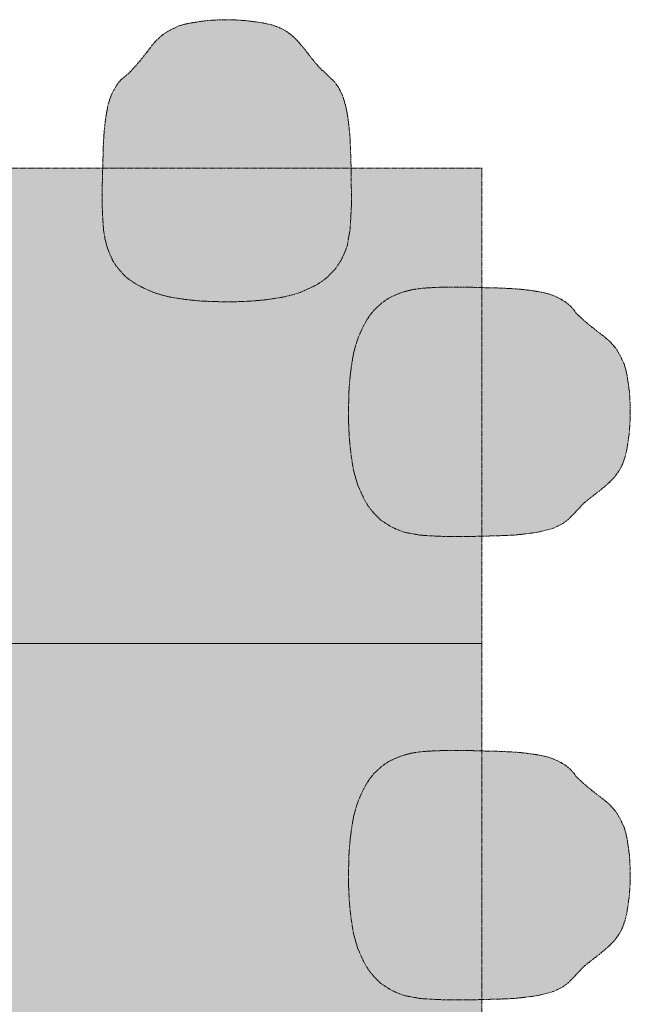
# Model space of a CAD drawing. Extents: x 0 to 92550, y 0 to 59400.
# Tile 87 of 94: x 40845 to 41874, y 45292 to 46950. Entities that reach past the tile are written whole.
import ezdxf
from ezdxf.xclip import XClip

# ---------------------------------------------------------------- set-up
doc = ezdxf.new("R2010")
doc.units = 0
doc.header["$MEASUREMENT"] = 0
doc.header["$XCLIPFRAME"] = 0
doc.linetypes.add('Streeplijn fijn', pattern=[234.119993, 155.999994, -78.119999])
doc.layers.add('ZZ 72 Vaste inrichting', color=7, linetype='Continuous')

# ---------------------------------------------------------------- blocks, each defined once
blk = doc.blocks.new('Drawing_1_1', base_point=(5738.9, 6500))
at = {"layer": 'ZZ 72 Vaste inrichting', "linetype": 'Continuous', "lineweight": 0, "true_color": 0xffffff}
for points in [[(41354.1, 46509.5), (41363.9, 46517), (41376.3, 46529.8), (41385.9, 46544.2), (41392.2, 46557.2), (41396.7, 46569), (41398.7, 46580.3), (41401.7, 46597), (41402.7, 46614.2), (41403.9, 46637.8), (41403.7, 46682.6), (41403.5, 46697.4), (41402.3, 46734.1), (41401.5, 46753.7), (41399.9, 46769), (41397.9, 46785.6), (41396.3, 46795), (41394.5, 46803.3), (41392.1, 46812.4), (41390.1, 46819.6), (41387.1, 46826.2), (41381.9, 46836.5), (41374.9, 46846.1), (41371.3, 46849.3), (41362.7, 46857.7), (41353.7, 46865.8), (41346.7, 46873.1), (41335.3, 46887.2), (41324.1, 46901.6), (41313.1, 46914.5), (41305.1, 46922.2), (41301.9, 46924.8), (41293.9, 46930.7), (41289.9, 46933), (41282.5, 46936.7), (41269.9, 46941.2), (41257.1, 46944.2), (41241.9, 46946.6), (41227.5, 46948.3), (41201.7, 46950), (41183.7, 46949.9), (41161.1, 46948.5), (41147.8, 46946.9), (41132.1, 46944.3), (41121.1, 46941.8), (41113.3, 46939.6), (41099.1, 46932.8), (41094.3, 46930.1), (41090.3, 46927.6), (41085.9, 46924.8), (41084.7, 46923.7), (41079.9, 46919.4), (41078.5, 46917.8), (41075.1, 46915), (41071.9, 46911.4), (41068.7, 46907.6), (41064.3, 46902.1), (41060.3, 46896.6), (41050.7, 46884.6), (41043.7, 46876.1), (41035.3, 46866.6), (41031.1, 46862), (41027.1, 46858.3), (41023.1, 46855.3), (41015.5, 46848.6), (41012.1, 46844.6), (41008.5, 46840), (41004.5, 46833.1), (41000.7, 46826.3), (40997.8, 46819.4), (40995.7, 46813.1), (40993, 46803.2), (40992.1, 46797.2), (40991.1, 46792.1), (40989.9, 46784.1), (40988.5, 46774), (40986.9, 46756.7), (40986.1, 46741.3), (40985.5, 46730.3), (40985.3, 46717.1), (40984.6, 46696), (40984.3, 46680.6), (40983.9, 46663.4), (40983.9, 46648.3), (40984.1, 46632.8), (40984.3, 46631.3), (40984.9, 46614.5), (40985.3, 46609.2), (40986.3, 46595.7), (40986.9, 46592.2), (40988.9, 46580.1), (40992.3, 46567.2), (40996.9, 46555.1), (41002.1, 46543.9), (41008.7, 46533.8), (41020.8, 46519.8), (41027.3, 46514.4), (41033.3, 46509.8), (41041.4, 46504.8), (41053.9, 46498.3), (41067.9, 46492), (41079.7, 46487.8), (41082.9, 46486.9), (41096.3, 46483.5), (41113.5, 46480.6), (41128.3, 46478.6), (41131.3, 46478.3), (41142.5, 46477.2), (41155.7, 46476.1), (41171.9, 46475.5), (41189.9, 46475), (41209.3, 46475.2), (41225.1, 46475.8), (41239.7, 46476.7), (41254.3, 46478), (41270.7, 46480.1), (41272.4, 46480.3), (41285.9, 46482.5), (41288.9, 46483.1), (41304.9, 46487), (41317.7, 46491.1), (41320.1, 46492), (41334.1, 46498.3), (41344.5, 46503.3)], [(40023.9, 45900), (41623.9, 45900), (41623.9, 46700), (40023.9, 46700)], [(41433.3, 46129.7), (41440.9, 46120.1), (41453.7, 46107.7), (41468.1, 46098.1), (41481, 46091.6), (41492.9, 46087.3), (41504, 46085.2), (41520.9, 46082.1), (41538.1, 46081.1), (41561.7, 46080), (41606.5, 46080.1), (41621.3, 46080.4), (41658.1, 46081.5), (41677.5, 46082.3), (41692.8, 46083.9), (41709.5, 46086.1), (41718.9, 46087.5), (41727.1, 46089.5), (41736.2, 46091.7), (41743.5, 46093.8), (41750.1, 46096.8), (41760.3, 46101.9), (41769.9, 46109.1), (41773.3, 46112.6), (41781.5, 46121.1), (41789.7, 46130.2), (41796.8, 46137.1), (41811.1, 46148.5), (41825.5, 46159.7), (41838.5, 46170.8), (41846.1, 46178.8), (41848.7, 46182), (41854.5, 46190.1), (41856.9, 46194), (41860.5, 46201.5), (41865.1, 46213.9), (41868.1, 46226.8), (41870.5, 46241.9), (41872.3, 46256.4), (41873.9, 46282.1), (41873.7, 46300.3), (41872.5, 46322.7), (41870.6, 46336), (41868.3, 46351.8), (41865.7, 46362.7), (41863.5, 46370.5), (41856.7, 46384.8), (41853.9, 46389.5), (41851.5, 46393.6), (41848.7, 46398), (41847.5, 46399.3), (41843.3, 46404.1), (41841.7, 46405.5), (41838.9, 46408.9), (41835.3, 46411.9), (41831.5, 46415.3), (41825.8, 46419.6), (41820.5, 46423.7), (41808.5, 46433.1), (41799.9, 46440.1), (41790.5, 46448.6), (41785.8, 46452.8), (41782.2, 46456.8), (41779.3, 46460.8), (41772.5, 46468.4), (41768.5, 46471.8), (41763.9, 46475.4), (41757.1, 46479.4), (41750.1, 46483.1), (41743.3, 46486), (41736.9, 46488.2), (41727.1, 46490.8), (41721.1, 46491.7), (41715.9, 46492.7), (41707.9, 46493.9), (41697.9, 46495.3), (41680.6, 46497), (41665.1, 46497.7), (41654.1, 46498.4), (41640.9, 46498.5), (41619.9, 46499.2), (41604.5, 46499.6), (41587.3, 46499.9), (41572.3, 46500), (41556.7, 46499.7), (41555.1, 46499.7), (41538.3, 46498.9), (41533.1, 46498.6), (41519.5, 46497.5), (41516.1, 46497.1), (41504, 46495), (41491.1, 46491.6), (41478.9, 46487), (41467.7, 46481.8), (41457.7, 46475.1), (41443.6, 46463), (41438.3, 46456.6), (41433.7, 46450.6), (41428.7, 46442.3), (41422.1, 46430.1), (41415.8, 46416.1), (41411.7, 46404.1), (41410.7, 46401), (41407.3, 46387.5), (41404.5, 46370.5), (41402.5, 46355.4), (41402.1, 46352.7), (41401.1, 46341.3), (41399.9, 46328.1), (41399.5, 46311.9), (41398.8, 46293.9), (41399.1, 46274.7), (41399.7, 46258.7), (41400.5, 46244.1), (41401.9, 46229.6), (41403.9, 46213.2), (41404.3, 46211.3), (41406.3, 46198), (41406.9, 46194.9), (41410.9, 46178.9), (41414.9, 46166.1), (41415.8, 46163.7), (41422.1, 46149.8), (41427.1, 46139.5)], [(41623.9, 45900), (40823.8, 45900), (40823.8, 44300), (41623.9, 44300)], [(41433.3, 45349.7), (41440.9, 45340.1), (41453.7, 45327.6), (41468.1, 45318.1), (41481, 45311.6), (41492.9, 45307.3), (41504, 45305.2), (41520.9, 45302.1), (41538.1, 45301.1), (41561.7, 45300), (41606.5, 45300.1), (41621.3, 45300.4), (41658.1, 45301.5), (41677.5, 45302.3), (41692.8, 45303.9), (41709.5, 45306.1), (41718.9, 45307.5), (41727.1, 45309.4), (41736.2, 45311.7), (41743.5, 45313.8), (41750.1, 45316.8), (41760.3, 45321.9), (41769.9, 45329.1), (41773.3, 45332.6), (41781.5, 45341.1), (41789.7, 45350.2), (41796.8, 45357.1), (41811.1, 45368.5), (41825.5, 45379.7), (41838.5, 45390.8), (41846.1, 45398.8), (41848.7, 45402), (41854.5, 45410.1), (41856.9, 45413.9), (41860.5, 45421.4), (41865.1, 45433.9), (41868.1, 45446.8), (41870.5, 45461.9), (41872.3, 45476.4), (41873.9, 45502.1), (41873.7, 45520.3), (41872.5, 45542.7), (41870.6, 45556), (41868.3, 45571.8), (41865.7, 45582.7), (41863.5, 45590.5), (41856.7, 45604.8), (41853.9, 45609.5), (41851.5, 45613.6), (41848.7, 45618), (41847.5, 45619.3), (41843.3, 45624.1), (41841.7, 45625.5), (41838.9, 45628.9), (41835.3, 45631.9), (41831.5, 45635.2), (41825.8, 45639.6), (41820.5, 45643.7), (41808.5, 45653.1), (41799.9, 45660.1), (41790.5, 45668.6), (41785.8, 45672.8), (41782.2, 45676.8), (41779.3, 45680.8), (41772.5, 45688.4), (41768.5, 45691.8), (41763.9, 45695.4), (41757.1, 45699.4), (41750.1, 45703.1), (41743.3, 45706), (41736.9, 45708.2), (41727.1, 45710.8), (41721.1, 45711.7), (41715.9, 45712.7), (41707.9, 45713.9), (41697.9, 45715.3), (41680.6, 45717), (41665.1, 45717.7), (41654.1, 45718.4), (41640.9, 45718.5), (41619.9, 45719.2), (41604.5, 45719.6), (41587.3, 45719.9), (41572.3, 45720), (41556.7, 45719.7), (41555.1, 45719.7), (41538.3, 45718.9), (41533.1, 45718.6), (41519.5, 45717.5), (41516.1, 45717), (41504, 45715), (41491.1, 45711.6), (41478.9, 45707), (41467.7, 45701.8), (41457.7, 45695.1), (41443.6, 45683), (41438.3, 45676.6), (41433.7, 45670.6), (41428.7, 45662.3), (41422.1, 45650.1), (41415.8, 45636), (41411.7, 45624.1), (41410.7, 45620.9), (41407.3, 45607.5), (41404.5, 45590.5), (41402.5, 45575.4), (41402.1, 45572.6), (41401.1, 45561.3), (41399.9, 45548.1), (41399.5, 45531.9), (41398.8, 45513.9), (41399.1, 45494.7), (41399.7, 45478.7), (41400.5, 45464.1), (41401.9, 45449.6), (41403.9, 45433.2), (41404.3, 45431.3), (41406.3, 45418), (41406.9, 45414.9), (41410.9, 45398.9), (41414.9, 45386.1), (41415.8, 45383.7), (41422.1, 45369.8), (41427.1, 45359.5)]]:
    blk.add_hatch(color=7, dxfattribs=at).paths.add_polyline_path(points)
at = {"layer": 'ZZ 72 Vaste inrichting', "color": 174, "linetype": 'Streeplijn fijn', "lineweight": 5, "ltscale": 0.01, "true_color": 0x0000aa, "flags": 128}
for points in [[(41113.3, 46939.6), (41121.1, 46941.9)], [(41121.1, 46941.9), (41132.1, 46944.3)], [(41132.1, 46944.3), (41147.9, 46946.8)], [(41147.9, 46946.8), (41161.1, 46948.6)], [(41161.1, 46948.6), (41183.7, 46949.9)], [(41183.7, 46949.9), (41201.7, 46950)], [(41201.7, 46950), (41227.5, 46948.3)], [(41227.5, 46948.3), (41241.9, 46946.5)], [(41241.9, 46946.5), (41257, 46944.2)], [(41257.1, 46944.2), (41269.8, 46941.2)], [(41084.7, 46923.7), (41085.9, 46924.8)], [(41085.9, 46924.8), (41090.2, 46927.6)], [(41090.3, 46927.6), (41094.3, 46930.1)], [(41094.3, 46930.1), (41099.1, 46932.8)], [(41099.1, 46932.8), (41113.3, 46939.6)], [(41269.9, 46941.2), (41282.5, 46936.7)], [(41282.5, 46936.7), (41289.9, 46933)], [(41289.9, 46933), (41293.9, 46930.7)], [(41293.9, 46930.7), (41301.9, 46924.9)], [(41301.9, 46924.9), (41305, 46922.1)], [(41068.7, 46907.6), (41071.8, 46911.4)], [(41071.9, 46911.4), (41075.1, 46914.9)], [(41075.1, 46914.9), (41078.5, 46917.8)], [(41078.5, 46917.8), (41079.9, 46919.4)], [(41079.9, 46919.4), (41084.7, 46923.7)], [(41305.1, 46922.1), (41313, 46914.5)], [(41313.1, 46914.5), (41324.1, 46901.6)], [(41050.7, 46884.6), (41060.3, 46896.7)], [(41060.3, 46896.6), (41064.3, 46902.1)], [(41064.3, 46902.1), (41068.6, 46907.6)], [(41324.1, 46901.6), (41335.3, 46887.2)], [(41035.3, 46866.7), (41043.7, 46876.1)], [(41043.7, 46876.1), (41050.7, 46884.6)], [(41335.3, 46887.2), (41346.7, 46873)], [(41027.1, 46858.3), (41031.1, 46862.1)], [(41031.1, 46862.1), (41035.3, 46866.6)], [(41346.7, 46873), (41353.7, 46865.8)], [(41353.7, 46865.8), (41362.7, 46857.7)], [(41008.5, 46840), (41012.1, 46844.6)], [(41012.1, 46844.6), (41015.5, 46848.6)], [(41015.5, 46848.6), (41023.1, 46855.4)], [(41023.1, 46855.4), (41027.1, 46858.3)], [(41362.7, 46857.7), (41371.3, 46849.4)], [(41371.3, 46849.3), (41374.9, 46846.1)], [(41374.9, 46846.1), (41381.9, 46836.5)], [(40997.9, 46819.3), (41000.7, 46826.3)], [(41000.7, 46826.3), (41004.5, 46833.2)], [(41004.5, 46833.1), (41008.5, 46840)], [(41381.9, 46836.5), (41387.1, 46826.2)], [(41387.1, 46826.2), (41390.1, 46819.5)], [(40993.1, 46803.2), (40995.7, 46813.1)], [(40995.7, 46813.1), (40997.9, 46819.3)], [(41390.1, 46819.5), (41392.1, 46812.3)], [(41392.1, 46812.4), (41394.5, 46803.3)], [(40991.1, 46792), (40992.1, 46797.2)], [(40992.1, 46797.2), (40993.1, 46803.2)], [(41394.5, 46803.3), (41396.3, 46795)], [(41396.3, 46795), (41397.9, 46785.6)], [(40988.5, 46774), (40989.9, 46784.1)], [(40989.9, 46784.1), (40991.1, 46792.1)], [(41397.9, 46785.6), (41399.9, 46769)], [(40986.9, 46756.7), (40988.5, 46774)], [(41399.9, 46769), (41401.5, 46753.7)], [(40986.1, 46741.2), (40986.8, 46756.8)], [(41401.5, 46753.6), (41402.3, 46734.2)], [(40985.3, 46717), (40985.5, 46730.3)], [(40985.5, 46730.3), (40986, 46741.2)], [(41402.3, 46734.2), (41403.5, 46697.4)], [(40984.7, 46696), (40985.2, 46717.1)], [(41623.9, 46700), (40023.9, 46700)], [(40984.3, 46680.6), (40984.7, 46696)], [(41403.5, 46697.4), (41403.7, 46682.6)], [(41623.9, 45900), (41623.9, 46700)], [(40983.9, 46663.3), (40984.3, 46680.6)], [(41403.7, 46682.6), (41403.9, 46637.8)], [(40983.9, 46648.3), (40983.9, 46663.4)], [(40984.1, 46632.8), (40983.9, 46648.4)], [(40984.3, 46631.3), (40984.1, 46632.8)], [(40984.9, 46614.5), (40984.3, 46631.2)], [(41403.9, 46637.8), (41402.7, 46614.2)], [(40985.3, 46609.2), (40984.9, 46614.5)], [(41402.7, 46614.2), (41401.7, 46597)], [(40986.3, 46595.7), (40985.3, 46609.2)], [(40986.9, 46592.3), (40986.2, 46595.7)], [(41401.7, 46597), (41398.7, 46580.3)], [(40988.9, 46580.1), (40986.9, 46592.3)], [(40992.3, 46567.2), (40988.9, 46580.1)], [(41398.7, 46580.3), (41396.7, 46568.9)], [(40996.9, 46555.1), (40992.5, 46566.5)], [(41396.7, 46569), (41392.3, 46557.2)], [(41002.1, 46543.9), (40996.9, 46555.1)], [(41008.7, 46533.8), (41002, 46543.9)], [(41385.9, 46544.2), (41376.3, 46529.8)], [(41392.3, 46557.3), (41385.9, 46544.1)], [(41020.9, 46519.8), (41008.7, 46533.8)], [(41376.3, 46529.8), (41363.9, 46517)], [(41027.3, 46514.3), (41020.9, 46519.8)], [(41033.3, 46509.9), (41027.3, 46514.3)], [(41363.9, 46516.9), (41354.1, 46509.5)], [(41041.5, 46504.7), (41033.3, 46509.9)], [(41053.9, 46498.3), (41041.5, 46504.7)], [(41067.9, 46492), (41053.9, 46498.2)], [(41334.1, 46498.3), (41320.1, 46492)], [(41344.5, 46503.3), (41334.1, 46498.3)], [(41354.1, 46509.5), (41344.5, 46503.3)], [(41491.1, 46491.6), (41504.1, 46495)], [(41504.1, 46495), (41516.1, 46497)], [(41516.1, 46497), (41519.5, 46497.5)], [(41519.5, 46497.5), (41533.1, 46498.6)], [(41533.1, 46498.6), (41538.3, 46498.9)], [(41538.3, 46498.9), (41555.1, 46499.7)], [(41555.1, 46499.6), (41556.7, 46499.7)], [(41556.7, 46499.7), (41572.3, 46500)], [(41572.3, 46500), (41587.3, 46499.9)], [(41587.3, 46500), (41604.5, 46499.6)], [(41604.5, 46499.6), (41619.9, 46499.2)], [(41619.9, 46499.2), (41640.9, 46498.5)], [(41640.9, 46498.6), (41654.1, 46498.3)], [(41654.1, 46498.4), (41665.1, 46497.7)], [(41665.1, 46497.7), (41680.7, 46497)], [(41680.7, 46497), (41697.9, 46495.3)], [(41697.9, 46495.3), (41707.9, 46493.9)], [(41707.9, 46493.9), (41715.9, 46492.8)], [(41079.7, 46487.8), (41067.9, 46492)], [(41082.9, 46486.9), (41079.7, 46487.8)], [(41096.3, 46483.5), (41082.9, 46486.9)], [(41113.5, 46480.6), (41096.3, 46483.5)], [(41128.3, 46478.6), (41113.5, 46480.6)], [(41131.3, 46478.3), (41128.2, 46478.7)], [(41142.5, 46477.1), (41131.3, 46478.3)], [(41254.3, 46478), (41239.7, 46476.7)], [(41270.7, 46480.1), (41254.3, 46478)], [(41272.5, 46480.4), (41270.6, 46480.1)], [(41285.9, 46482.5), (41272.5, 46480.4)], [(41288.9, 46483.1), (41285.8, 46482.5)], [(41304.9, 46487), (41288.9, 46483.1)], [(41317.7, 46491), (41304.9, 46486.9)], [(41320.1, 46492), (41317.7, 46491)], [(41457.7, 46475.1), (41467.7, 46481.8)], [(41467.7, 46481.8), (41478.9, 46487)], [(41478.9, 46487), (41490.3, 46491.3)], [(41715.9, 46492.7), (41721.1, 46491.7)], [(41721.1, 46491.7), (41727.1, 46490.8)], [(41727.1, 46490.8), (41736.9, 46488.2)], [(41736.9, 46488.2), (41743.3, 46486)], [(41743.3, 46486), (41750, 46483.1)], [(41750.1, 46483.1), (41757.1, 46479.4)], [(41757.1, 46479.4), (41763.8, 46475.3)], [(41155.7, 46476.1), (41142.5, 46477.1)], [(41171.9, 46475.6), (41155.6, 46476.1)], [(41189.9, 46475), (41171.9, 46475.6)], [(41209.3, 46475.2), (41189.9, 46475)], [(41225.1, 46475.8), (41209.3, 46475.2)], [(41239.7, 46476.7), (41225.1, 46475.8)], [(41438.3, 46456.6), (41443.7, 46463)], [(41443.7, 46462.9), (41457.6, 46475.1)], [(41763.9, 46475.4), (41768.5, 46471.8)], [(41768.5, 46471.8), (41772.5, 46468.4)], [(41772.5, 46468.4), (41779.3, 46460.8)], [(41779.3, 46460.8), (41782.3, 46456.8)], [(41428.7, 46442.3), (41433.7, 46450.6)], [(41433.7, 46450.6), (41438.3, 46456.6)], [(41782.3, 46456.8), (41785.9, 46452.8)], [(41785.9, 46452.8), (41790.5, 46448.6)], [(41790.5, 46448.6), (41799.9, 46440.1)], [(41415.9, 46416.1), (41422.1, 46430)], [(41422.1, 46430.1), (41428.7, 46442.3)], [(41799.9, 46440.1), (41808.5, 46433.2)], [(41808.5, 46433.1), (41820.5, 46423.7)], [(41411.7, 46404.1), (41415.9, 46416.1)], [(41820.5, 46423.7), (41825.9, 46419.6)], [(41825.9, 46419.6), (41831.4, 46415.2)], [(41831.5, 46415.2), (41835.3, 46411.9)], [(41835.3, 46411.9), (41838.9, 46408.8)], [(41407.3, 46387.5), (41410.7, 46400.9)], [(41410.7, 46400.9), (41411.7, 46404.2)], [(41838.9, 46408.8), (41841.7, 46405.4)], [(41841.7, 46405.5), (41843.3, 46404)], [(41843.3, 46404), (41847.5, 46399.2)], [(41847.5, 46399.2), (41848.7, 46398)], [(41848.7, 46398), (41851.5, 46393.7)], [(41404.5, 46370.5), (41407.3, 46387.6)], [(41851.5, 46393.6), (41853.9, 46389.5)], [(41853.9, 46389.6), (41856.7, 46384.8)], [(41856.7, 46384.8), (41863.4, 46370.5)], [(41402.5, 46355.5), (41404.5, 46370.5)], [(41863.5, 46370.5), (41865.7, 46362.7)], [(41865.7, 46362.7), (41868.3, 46351.8)], [(41401.1, 46341.3), (41402.1, 46352.7)], [(41402.1, 46352.7), (41402.5, 46355.5)], [(41868.3, 46351.8), (41870.7, 46336)], [(41399.5, 46311.9), (41399.9, 46328.1)], [(41399.9, 46328.1), (41401.1, 46341.3)], [(41870.7, 46336.1), (41872.5, 46322.7)], [(41398.9, 46293.9), (41399.5, 46311.9)], [(41872.5, 46322.7), (41873.7, 46300.2)], [(41873.7, 46300.3), (41873.9, 46282.1)], [(41399.1, 46274.6), (41398.9, 46293.9)], [(41873.9, 46282.1), (41872.3, 46256.4)], [(41399.7, 46258.7), (41399, 46274.6)], [(41400.5, 46244.1), (41399.7, 46258.7)], [(41872.3, 46256.4), (41870.4, 46241.9)], [(41401.9, 46229.6), (41400.5, 46244.2)], [(41403.9, 46213.2), (41401.9, 46229.6)], [(41870.5, 46241.9), (41868.1, 46226.8)], [(41404.3, 46211.3), (41403.9, 46213.2)], [(41865.1, 46213.9), (41860.5, 46201.4)], [(41868.1, 46226.8), (41865.1, 46213.9)], [(41406.3, 46197.9), (41404.3, 46211.3)], [(41406.9, 46194.9), (41406.3, 46197.9)], [(41860.5, 46201.5), (41856.9, 46194)], [(41410.9, 46178.9), (41406.9, 46194.9)], [(41414.9, 46166.1), (41410.9, 46178.9)], [(41848.7, 46182), (41846.1, 46178.8)], [(41854.5, 46190.1), (41848.7, 46182)], [(41856.9, 46194), (41854.5, 46190)], [(41415.9, 46163.8), (41414.9, 46166.1)], [(41422.1, 46149.8), (41415.9, 46163.7)], [(41838.5, 46170.8), (41825.5, 46159.7)], [(41846.1, 46178.8), (41838.5, 46170.8)], [(41427.1, 46139.5), (41422.1, 46149.8)], [(41811.1, 46148.5), (41796.9, 46137.2)], [(41825.5, 46159.7), (41811.1, 46148.5)], [(41433.3, 46129.7), (41427.1, 46139.5)], [(41440.9, 46120.1), (41433.3, 46129.7)], [(41789.7, 46130.2), (41781.5, 46121.2)], [(41796.9, 46137.2), (41789.7, 46130.2)], [(41453.7, 46107.7), (41440.9, 46120.1)], [(41773.3, 46112.6), (41769.9, 46109.1)], [(41781.5, 46121.1), (41773.3, 46112.6)], [(41468.1, 46098), (41453.7, 46107.6)], [(41481.1, 46091.6), (41468.1, 46098)], [(41750.1, 46096.8), (41743.4, 46093.8)], [(41760.3, 46101.9), (41750, 46096.8)], [(41769.9, 46109.1), (41760.3, 46101.9)], [(41492.9, 46087.3), (41481.1, 46091.6)], [(41504.1, 46085.2), (41492.9, 46087.2)], [(41520.9, 46082.1), (41504.1, 46085.2)], [(41538.1, 46081.1), (41520.9, 46082.2)], [(41561.7, 46080), (41538.1, 46081.1)], [(41606.5, 46080.1), (41561.7, 46080)], [(41621.3, 46080.4), (41606.5, 46080.2)], [(41658.1, 46081.5), (41621.2, 46080.4)], [(41677.5, 46082.3), (41658.1, 46081.5)], [(41692.9, 46083.9), (41677.5, 46082.3)], [(41709.5, 46086), (41692.9, 46083.9)], [(41718.9, 46087.5), (41709.5, 46086)], [(41727.1, 46089.5), (41718.9, 46087.5)], [(41736.3, 46091.7), (41727.1, 46089.5)], [(41743.5, 46093.8), (41736.3, 46091.7)], [(40023.9, 45900), (41623.9, 45900)], [(41623.9, 45900), (40823.8, 45900)], [(41623.9, 44300), (41623.9, 45900)], [(41491.1, 45711.6), (41504.1, 45715)], [(41504.1, 45715), (41516.1, 45717)], [(41516.1, 45717), (41519.5, 45717.5)], [(41519.5, 45717.5), (41533.1, 45718.6)], [(41533.1, 45718.6), (41538.3, 45718.9)], [(41538.3, 45718.9), (41555.1, 45719.6)], [(41555.1, 45719.6), (41556.7, 45719.7)], [(41556.7, 45719.7), (41572.3, 45720)], [(41572.3, 45720), (41587.3, 45719.9)], [(41587.3, 45720), (41604.5, 45719.6)], [(41604.5, 45719.6), (41619.9, 45719.2)], [(41619.9, 45719.2), (41640.9, 45718.5)], [(41640.9, 45718.6), (41654.1, 45718.3)], [(41654.1, 45718.4), (41665.1, 45717.7)], [(41665.1, 45717.7), (41680.7, 45717)], [(41680.7, 45717), (41697.9, 45715.3)], [(41697.9, 45715.3), (41707.9, 45713.9)], [(41457.7, 45695.1), (41467.7, 45701.8)], [(41467.7, 45701.8), (41478.9, 45707)], [(41478.9, 45707), (41490.3, 45711.3)], [(41707.9, 45713.9), (41715.9, 45712.8)], [(41715.9, 45712.7), (41721.1, 45711.7)], [(41721.1, 45711.7), (41727.1, 45710.8)], [(41727.1, 45710.8), (41736.9, 45708.2)], [(41736.9, 45708.2), (41743.3, 45706)], [(41743.3, 45706), (41750, 45703.1)], [(41750.1, 45703.1), (41757.1, 45699.4)], [(41757.1, 45699.4), (41763.8, 45695.3)], [(41438.3, 45676.6), (41443.7, 45683)], [(41443.7, 45682.9), (41457.6, 45695.1)], [(41763.9, 45695.4), (41768.5, 45691.8)], [(41768.5, 45691.8), (41772.5, 45688.4)], [(41772.5, 45688.4), (41779.3, 45680.8)], [(41428.7, 45662.3), (41433.7, 45670.6)], [(41433.7, 45670.6), (41438.3, 45676.6)], [(41779.3, 45680.8), (41782.3, 45676.8)], [(41782.3, 45676.8), (41785.9, 45672.8)], [(41785.9, 45672.8), (41790.5, 45668.6)], [(41790.5, 45668.6), (41799.9, 45660.1)], [(41415.9, 45636.1), (41422.1, 45650)], [(41422.1, 45650.1), (41428.7, 45662.3)], [(41799.9, 45660.1), (41808.5, 45653.1)], [(41808.5, 45653.1), (41820.5, 45643.7)], [(41411.7, 45624.1), (41415.9, 45636.1)], [(41820.5, 45643.7), (41825.9, 45639.6)], [(41825.9, 45639.6), (41831.4, 45635.2)], [(41831.5, 45635.2), (41835.3, 45631.9)], [(41835.3, 45631.9), (41838.9, 45628.8)], [(41407.3, 45607.5), (41410.7, 45620.9)], [(41410.7, 45620.9), (41411.7, 45624.2)], [(41838.9, 45628.8), (41841.7, 45625.4)], [(41841.7, 45625.5), (41843.3, 45624)], [(41843.3, 45624), (41847.5, 45619.2)], [(41847.5, 45619.2), (41848.7, 45618)], [(41848.7, 45618), (41851.5, 45613.7)], [(41404.5, 45590.5), (41407.3, 45607.5)], [(41851.5, 45613.6), (41853.9, 45609.5)], [(41853.9, 45609.6), (41856.7, 45604.8)], [(41856.7, 45604.8), (41863.4, 45590.5)], [(41402.5, 45575.5), (41404.5, 45590.5)], [(41863.5, 45590.5), (41865.7, 45582.7)], [(41865.7, 45582.7), (41868.3, 45571.8)], [(41401.1, 45561.3), (41402.1, 45572.7)], [(41402.1, 45572.7), (41402.5, 45575.5)], [(41868.3, 45571.8), (41870.7, 45556)], [(41399.9, 45548.1), (41401.1, 45561.3)], [(41870.7, 45556.1), (41872.5, 45542.7)], [(41399.5, 45531.9), (41399.9, 45548.1)], [(41872.5, 45542.7), (41873.7, 45520.2)], [(41398.9, 45513.9), (41399.5, 45531.9)], [(41873.7, 45520.3), (41873.9, 45502.1)], [(41399.1, 45494.6), (41398.9, 45513.9)], [(41873.9, 45502.1), (41872.3, 45476.4)], [(41399.7, 45478.7), (41399, 45494.6)], [(41400.5, 45464.1), (41399.7, 45478.7)], [(41872.3, 45476.4), (41870.4, 45461.9)], [(41401.9, 45449.6), (41400.5, 45464.2)], [(41403.9, 45433.2), (41401.9, 45449.6)], [(41870.5, 45461.9), (41868.1, 45446.8)], [(41404.3, 45431.3), (41403.9, 45433.3)], [(41865.1, 45433.9), (41860.5, 45421.4)], [(41868.1, 45446.8), (41865.1, 45433.9)], [(41406.3, 45417.9), (41404.3, 45431.3)], [(41406.9, 45414.9), (41406.3, 45417.9)], [(41860.5, 45421.5), (41856.9, 45414)], [(41410.9, 45398.9), (41406.9, 45414.9)], [(41848.7, 45402), (41846.1, 45398.7)], [(41854.5, 45410.1), (41848.7, 45402)], [(41856.9, 45414), (41854.5, 45410)], [(41414.9, 45386.1), (41410.9, 45398.9)], [(41415.9, 45383.8), (41414.9, 45386.1)], [(41422.1, 45369.8), (41415.9, 45383.7)], [(41838.5, 45390.8), (41825.5, 45379.7)], [(41846.1, 45398.8), (41838.5, 45390.8)], [(41427.1, 45359.5), (41422.1, 45369.8)], [(41811.1, 45368.5), (41796.9, 45357.2)], [(41825.5, 45379.7), (41811.1, 45368.5)], [(41433.3, 45349.7), (41427.1, 45359.5)], [(41789.7, 45350.2), (41781.5, 45341.2)], [(41796.9, 45357.2), (41789.7, 45350.2)], [(41440.9, 45340.1), (41433.3, 45349.7)], [(41453.7, 45327.7), (41440.9, 45340.1)], [(41781.5, 45341.1), (41773.3, 45332.6)], [(41468.1, 45318), (41453.7, 45327.6)], [(41481.1, 45311.6), (41468.1, 45318)], [(41760.3, 45321.9), (41750, 45316.8)], [(41769.9, 45329.1), (41760.3, 45321.9)], [(41773.3, 45332.6), (41769.9, 45329.1)], [(41492.9, 45307.3), (41481.1, 45311.6)], [(41504.1, 45305.2), (41492.9, 45307.2)], [(41520.9, 45302.1), (41504.1, 45305.2)], [(41538.1, 45301.1), (41520.9, 45302.1)], [(41561.7, 45300), (41538.1, 45301.1)], [(41621.3, 45300.4), (41606.5, 45300.1)], [(41658.1, 45301.5), (41621.2, 45300.4)], [(41677.5, 45302.3), (41658.1, 45301.4)], [(41692.9, 45303.9), (41677.5, 45302.3)], [(41709.5, 45306), (41692.9, 45303.9)], [(41718.9, 45307.5), (41709.5, 45306)], [(41727.1, 45309.5), (41718.9, 45307.5)], [(41736.3, 45311.7), (41727.1, 45309.5)], [(41743.5, 45313.8), (41736.3, 45311.7)], [(41750.1, 45316.8), (41743.4, 45313.8)], [(41606.5, 45300.1), (41561.7, 45300)]]:
    blk.add_lwpolyline(points, dxfattribs=at)

msp = doc.modelspace()

# ---------------------------------------------------------------- block references
at = {"color": 7, "linetype": 'Continuous', "lineweight": 25, "ltscale": 0.01}
ref = msp.add_blockref('Drawing_1_1', (5738.9, 6500), dxfattribs=at)
XClip(ref).set_block_clipping_path([(1000, 1000), (74950, 58400)])

doc.saveas('drawing.dxf')
